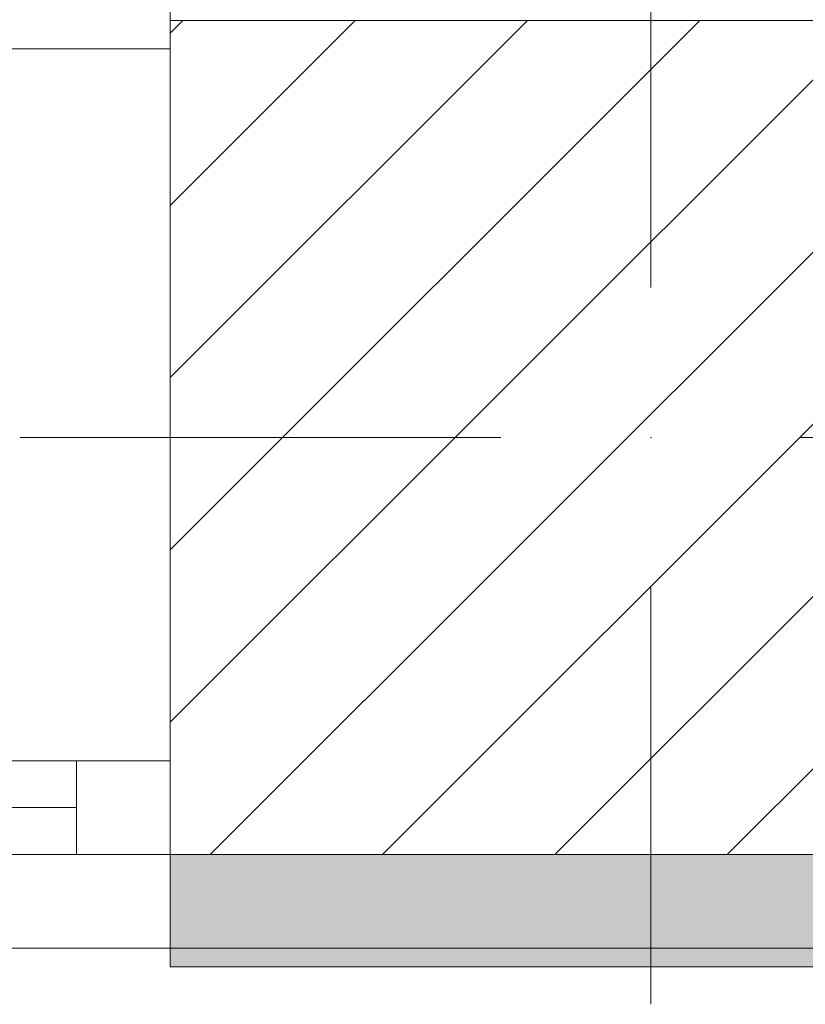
# Model space of a CAD drawing. Header units: millimetres. Extents: x -40968 to 13979, y -19284 to 4746.
# Tile 73 of 173: x -19114 to -18695, y -1719 to -1193. Entities that reach past the tile are written whole.
import ezdxf

# ---------------------------------------------------------------- set-up
doc = ezdxf.new("R2010")
doc.units = ezdxf.units.MM
doc.header["$MEASUREMENT"] = 0
doc.linetypes.add('Wipeout_Contour', pattern=[1000, 0, -1000])
for name, color, linetype in [('10_ESTR_Pilars', 7, 'Continuous'), ('12_FAÇ_Façana', 7, 'Continuous'), ('Nuevo_08_E_Envans secs', 7, 'Continuous'), ('Ventanas Archicad', 7, 'Continuous')]:
    doc.layers.add(name, color=color, linetype=linetype)
for name, color, linetype, lineweight in [('10_ESTR_Pilars_Pluma_Nº__20', 1, 'Continuous', 5), ('10_ESTR_Pilars_Pluma_Nº__28', 7, 'Continuous', 20), ('10_ESTR_Pilars_Pluma_Nº__42', 8, 'Continuous', 25), ('12_FAÇ_Façana_Pluma_Nº__7', 7, 'Continuous', 5), ('Nuevo_08_E_Envans secs_Pluma_Nº__1', 7, 'Continuous', 5), ('Ventanas Archicad_Pluma_Nº__7', 7, 'Continuous', 5)]:
    doc.layers.add(name, color=color, linetype=linetype, lineweight=lineweight)
for name, color, linetype, lineweight, true_color in [('12_FAÇ_Façana_Pluma_Nº__102', 7, 'Continuous', 5, 0xcccccc), ('12_FAÇ_Façana_Pluma_Nº__43', 7, 'Continuous', 5, 0xa4a4a6), ('Ventanas Archicad_Pluma_Nº__23', 7, 'Continuous', 5, 0xa4a4a6), ('Ventanas Archicad_Pluma_Nº__3', 7, 'Continuous', 5, 0xa4a4a4), ('Ventanas Archicad_Pluma_Nº__43', 7, 'Continuous', 5, 0xa4a4a6)]:
    doc.layers.add(name, color=color, linetype=linetype, lineweight=lineweight, true_color=true_color)

# ---------------------------------------------------------------- blocks, each defined once
blk = doc.blocks.new('Muro_13_1', base_point=(-19033.93, -1193.98))
at = {"layer": '12_FAÇ_Façana_Pluma_Nº__102', "linetype": 'Continuous', "lineweight": 0, "true_color": 0xe5e5e5}
for points in [[(-19033.93, -1688.98), (-18136.43, -1688.98), (-18136.43, -1598.98), (-18521.11, -1598.98), (-18521.11, -1638.98), (-19033.93, -1638.98)], [(-19033.93, -1698.98), (-18136.43, -1698.98), (-18136.43, -1688.98), (-19033.93, -1688.98)]]:
    blk.add_hatch(color=254, dxfattribs=at).paths.add_polyline_path(points)
at = {"layer": '12_FAÇ_Façana_Pluma_Nº__7', "color": 7, "linetype": 'Continuous', "lineweight": 5}
blk.add_line((-19033.93, -1688.98), (-18136.43, -1688.98), dxfattribs=at)
at = {"layer": '12_FAÇ_Façana_Pluma_Nº__7', "color": 7, "linetype": 'Continuous', "lineweight": 5, "flags": 128}
for points in [[(-19033.93, -1638.98), (-19033.93, -1698.98)], [(-19033.93, -1698.98), (-18136.43, -1698.98)]]:
    blk.add_lwpolyline(points, dxfattribs=at)
blk = doc.blocks.new('Ventana Vertical Multi-Faja 27_5')
at = {"layer": 'Ventanas Archicad_Pluma_Nº__23', "color": 253, "linetype": 'Continuous', "lineweight": 5, "true_color": 0xa4a4a6}
for p, q in [((-600, 0), (-550, 0)), ((-550, 0), (-550, -50)), ((-550, -50), (-600, -50))]:
    blk.add_line(p, q, dxfattribs=at)
at = {"layer": 'Ventanas Archicad_Pluma_Nº__3', "color": 253, "linetype": 'Continuous', "lineweight": 5, "true_color": 0xa4a4a4}
for p, q in [((-600, 50), (600, 50)), ((-550, 0), (550, 0)), ((-550, -25), (550, -25)), ((550, -50), (-550, -50)), ((-600, -430), (600, -430))]:
    blk.add_line(p, q, dxfattribs=at)
at = {"layer": 'Ventanas Archicad_Pluma_Nº__43', "color": 253, "linetype": 'Continuous', "lineweight": 5, "true_color": 0xa4a4a6}
blk.add_line((-600, -200), (-600, -175), dxfattribs=at)
at = {"layer": 'Ventanas Archicad_Pluma_Nº__7', "color": 7, "linetype": 'Continuous', "lineweight": 5}
for p, q in [((-600, 50), (-600, 40)), ((-600, 40), (-600, 0)), ((-600, 40), (-600, 0)), ((-600, 0), (-600, -50)), ((-600, 0), (-600, -50)), ((-600, 0), (-600, -50)), ((-600, 0), (-600, -50)), ((-600, -50), (-600, -80)), ((-600, -50), (-600, -80)), ((-600, -80), (-600, -175)), ((-600, -80), (-600, -175)), ((-600, -200), (-600, -420)), ((-600, -420), (-600, -430))]:
    blk.add_line(p, q, dxfattribs=at)
blk = doc.blocks.new('Muro_16_1', base_point=(-20233.93, -1208.98))
at = {"layer": '12_FAÇ_Façana', "linetype": 'Continuous', "lineweight": 0, "true_color": 0x000000}
h = blk.add_hatch(dxfattribs=at)
h.set_pattern_fill('Yeso_0001', color=18, style=0, pattern_type=2)
h.set_pattern_definition([(0, (0, 0), (0, 75), [0, -75])])
h.paths.add_polyline_path([(-19033.93, -1438.98), (-19033.93, -1463.98), (-18913.93, -1463.98), (-18913.93, -1438.98)])
at = {"layer": '12_FAÇ_Façana_Pluma_Nº__102', "linetype": 'Continuous', "lineweight": 0, "true_color": 0xe5e5e5}
blk.add_hatch(color=254, dxfattribs=at).paths.add_polyline_path([(-18913.93, -1558.98), (-18913.93, -1463.98), (-19033.93, -1463.98), (-19033.93, -1678.98)])
at = {"layer": '12_FAÇ_Façana_Pluma_Nº__43', "color": 253, "linetype": 'Continuous', "lineweight": 5, "true_color": 0xa4a4a6}
for p, q in [((-19033.93, -1438.98), (-19033.93, -1463.98)), ((-18913.93, -1438.98), (-19033.93, -1438.98)), ((-18913.93, -1463.98), (-18913.93, -1438.98)), ((-19033.93, -1463.98), (-18913.93, -1463.98))]:
    blk.add_line(p, q, dxfattribs=at)
at = {"layer": '12_FAÇ_Façana_Pluma_Nº__7', "color": 7, "linetype": 'Continuous', "lineweight": 5}
for p, q in [((-19033.93, -1218.98), (-19033.93, -1208.98)), ((-19033.93, -1438.98), (-19033.93, -1218.98)), ((-19033.93, -1558.98), (-19033.93, -1463.98)), ((-19033.93, -1558.98), (-19033.93, -1463.98)), ((-18913.93, -1558.98), (-18913.93, -1463.98)), ((-19033.93, -1588.98), (-19033.93, -1558.98)), ((-19033.93, -1588.98), (-19033.93, -1558.98)), ((-19033.93, -1638.98), (-19033.93, -1588.98)), ((-19033.93, -1638.98), (-19033.93, -1588.98)), ((-19033.93, -1678.98), (-19033.93, -1638.98)), ((-19033.93, -1678.98), (-19033.93, -1638.98)), ((-19033.93, -1688.98), (-19033.93, -1678.98))]:
    blk.add_line(p, q, dxfattribs=at)
at = {"layer": 'Ventanas Archicad', "color": 253, "linetype": 'Continuous', "lineweight": 5, "true_color": 0xa4a4a6, "zscale": 1000, "rotation": 180}
blk.add_blockref('Ventana Vertical Multi-Faja 27_5', (-19633.93, -1638.98), dxfattribs=at)
blk = doc.blocks.new('Muro_91_1', base_point=(-18136.43, -1193.98))
at = {"layer": 'Nuevo_08_E_Envans secs_Pluma_Nº__1', "color": 7, "linetype": 'Continuous', "lineweight": 5, "flags": 128}
blk.add_lwpolyline([(-19033.93, -1153.98), (-19033.93, -1193.98)], dxfattribs=at)
blk = doc.blocks.new('Muro_150_1', base_point=(-19033.93, -1128.98))
at = {"layer": 'Nuevo_08_E_Envans secs_Pluma_Nº__1', "color": 7, "linetype": 'Continuous', "lineweight": 5, "flags": 128}
blk.add_lwpolyline([(-19033.93, -1153.98), (-19033.93, -1193.98)], dxfattribs=at)
blk = doc.blocks.new('Pilar_2_1', base_point=(-18777.52, -1416.48))
at = {"color": 254, "linetype": 'Wipeout_Contour', "lineweight": 0, "ltscale": 75328.745035}
blk.add_wipeout([(-19033.93, -1638.98), (-18521.11, -1638.98), (-18521.11, -1193.98), (-19033.93, -1193.98)], dxfattribs=at).dxf.layer = '10_ESTR_Pilars'
at = {"layer": '10_ESTR_Pilars_Pluma_Nº__42', "linetype": 'Continuous', "lineweight": 25}
h = blk.add_hatch(dxfattribs=at)
h.set_pattern_fill('00_GCT_trama_45º_e1_400__05', color=8, style=0, pattern_type=2)
h.set_pattern_definition([(45, (0, 0), (-45.96194, 45.96194), [])])
h.paths.add_polyline_path([(-19033.93, -1638.98), (-18521.11, -1638.98), (-18521.11, -1193.98), (-19033.93, -1193.98)])
at = {"layer": '10_ESTR_Pilars_Pluma_Nº__20', "color": 1, "linetype": 'Continuous', "lineweight": 5}
for p, q in [((-18777.52, -1336.48), (-18777.52, -1113.98)), ((-18857.52, -1416.48), (-19113.93, -1416.48)), ((-18697.52, -1416.48), (-18441.11, -1416.48)), ((-18777.52, -1496.48), (-18777.52, -1718.98))]:
    blk.add_line(p, q, dxfattribs=at)
blk.add_point((-18777.52, -1416.48), dxfattribs=at)
at = {"layer": '10_ESTR_Pilars_Pluma_Nº__28', "color": 7, "linetype": 'Continuous', "lineweight": 20, "flags": 128}
blk.add_lwpolyline([(-19033.93, -1638.98), (-18521.11, -1638.98), (-18521.11, -1193.98), (-19033.93, -1193.98)], close=True, dxfattribs=at)

msp = doc.modelspace()

# ---------------------------------------------------------------- block references
at = {"layer": '12_FAÇ_Façana', "color": 7, "lineweight": 20}
for name, p in [('Muro_13_1', (-19033.93, -1193.98)), ('Muro_16_1', (-20233.93, -1208.98))]:
    msp.add_blockref(name, p, dxfattribs=at)

# ---------------------------------------------------------------- next in the draw order: block references
at = {"layer": 'Nuevo_08_E_Envans secs', "color": 7, "lineweight": 20}
msp.add_blockref('Muro_91_1', (-18136.43, -1193.98), dxfattribs=at)

# ---------------------------------------------------------------- next in the draw order: block references
msp.add_blockref('Muro_150_1', (-19033.93, -1128.98), dxfattribs=at)

# ---------------------------------------------------------------- next in the draw order: block references
at = {"layer": '10_ESTR_Pilars', "color": 7, "lineweight": 20}
msp.add_blockref('Pilar_2_1', (-18777.52, -1416.48), dxfattribs=at)

doc.saveas('drawing.dxf')
